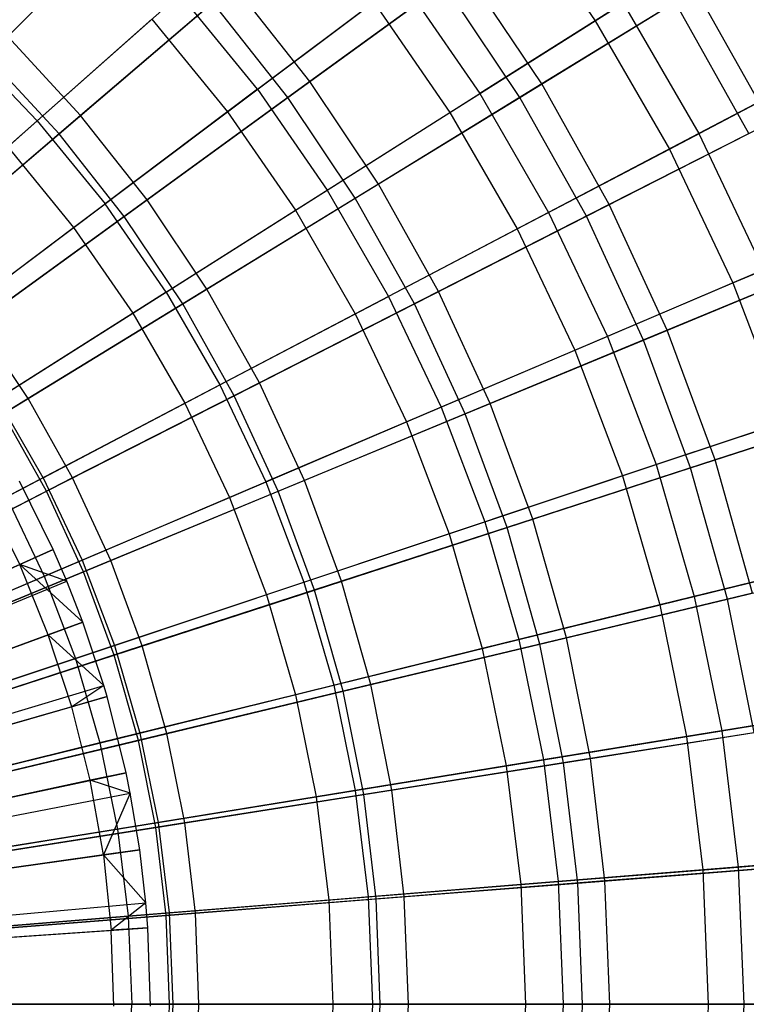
# Model space of a CAD drawing. Extents: x 0.02 to 4.75, y -2.35 to 2.37.
# Tile 110 of 131: x 3.17 to 3.75, y 0.01 to 0.79. Entities that reach past the tile are written whole.
import ezdxf

# ---------------------------------------------------------------- set-up
doc = ezdxf.new("R2010")
doc.units = 0
doc.header["$MEASUREMENT"] = 0
doc.layers.get('0').update_dxf_attribs({"color": 13, "linetype": 'CONTINUOUS'})

# ---------------------------------------------------------------- blocks, each defined once
blk = doc.blocks.new('CTLS_SNOW_BALL_ZWIS_PM_STL')
at = {"color": 0}
for p, q in [((3.27123, 0.89479, 4.85725), (3.15777, 0.78133, 4.94902)), ((3.27123, 0.89479, 4.85725), (3.15777, 0.78133, 4.94902)), ((3.55927, 0.89119, 1.14719), (3.62641, 0.79391, 1.14719)), ((3.55927, 0.89119, 1.14719), (3.62641, 0.79391, 1.14719)), ((3.14179, 0.76535, 0.7477), (3.25594, 0.87951, 0.83774)), ((3.14179, 0.76535, 0.7477), (3.25594, 0.87951, 0.83774)), ((3.62641, 0.79391, 1.14719), (3.73422, 0.86208, 1.27486)), ((3.62641, 0.79391, 1.14719), (3.73422, 0.86208, 1.27486)), ((3.52244, 0.8352, 4.75321), (3.39883, 0.74539, 4.85725)), ((3.52244, 0.8352, 4.75321), (3.39883, 0.74539, 4.85725)), ((3.58372, 0.74348, 4.75321), (3.52244, 0.8352, 4.75321)), ((3.58372, 0.74348, 4.75321), (3.52244, 0.8352, 4.75321)), ((3.35711, 0.73927, 4.75917), (3.47231, 0.82584, 4.65052)), ((3.35711, 0.73927, 4.75917), (3.47231, 0.82584, 4.65052)), ((3.47231, 0.82584, 4.65052), (3.53448, 0.73577, 4.65052)), ((3.47231, 0.82584, 4.65052), (3.53448, 0.73577, 4.65052)), ((3.33796, 0.8226, 4.85725), (3.21595, 0.71839, 4.94902)), ((3.33796, 0.8226, 4.85725), (3.21595, 0.71839, 4.94902)), ((3.39883, 0.74539, 4.85725), (3.33796, 0.8226, 4.85725)), ((3.39883, 0.74539, 4.85725), (3.33796, 0.8226, 4.85725)), ((3.38134, 0.73269, 0.83774), (3.50585, 0.82315, 0.94012)), ((3.38134, 0.73269, 0.83774), (3.50585, 0.82315, 0.94012)), ((3.56624, 0.73277, 0.94012), (3.50585, 0.82315, 0.94012)), ((3.56624, 0.73277, 0.94012), (3.50585, 0.82315, 0.94012)), ((3.70666, 0.81882, 4.63755), (3.58372, 0.74348, 4.75321)), ((3.70666, 0.81882, 4.63755), (3.58372, 0.74348, 4.75321)), ((3.76609, 0.7127, 4.63755), (3.70666, 0.81882, 4.63755)), ((3.76609, 0.7127, 4.63755), (3.70666, 0.81882, 4.63755)), ((3.18138, 0.7142, 4.85631), (3.29523, 0.81506, 4.75917)), ((3.18138, 0.7142, 4.85631), (3.29523, 0.81506, 4.75917)), ((3.35711, 0.73927, 4.75917), (3.29523, 0.81506, 4.75917)), ((3.35711, 0.73927, 4.75917), (3.29523, 0.81506, 4.75917)), ((3.19877, 0.70372, 0.7477), (3.32152, 0.80856, 0.83774)), ((3.19877, 0.70372, 0.7477), (3.32152, 0.80856, 0.83774)), ((3.38134, 0.73269, 0.83774), (3.32152, 0.80856, 0.83774)), ((3.38134, 0.73269, 0.83774), (3.32152, 0.80856, 0.83774)), ((3.33314, 0.72126, 0.92342), (3.44968, 0.80884, 1.02981)), ((3.33314, 0.72126, 0.92342), (3.44968, 0.80884, 1.02981)), ((3.44968, 0.80884, 1.02981), (3.51055, 0.72064, 1.02981)), ((3.44968, 0.80884, 1.02981), (3.51055, 0.72064, 1.02981)), ((3.64877, 0.80805, 4.53101), (3.53448, 0.73577, 4.65052)), ((3.64877, 0.80805, 4.53101), (3.53448, 0.73577, 4.65052)), ((3.56624, 0.73277, 0.94012), (3.69023, 0.80875, 1.05423)), ((3.56624, 0.73277, 0.94012), (3.69023, 0.80875, 1.05423)), ((3.64877, 0.80805, 4.53101), (3.70894, 0.70384, 4.53101)), ((3.64877, 0.80805, 4.53101), (3.70894, 0.70384, 4.53101)), ((3.74892, 0.70395, 1.05423), (3.69023, 0.80875, 1.05423)), ((3.74892, 0.70395, 1.05423), (3.69023, 0.80875, 1.05423)), ((3.15782, 0.69332, 0.82868), (3.27279, 0.79517, 0.92342)), ((3.15782, 0.69332, 0.82868), (3.27279, 0.79517, 0.92342)), ((3.27279, 0.79517, 0.92342), (3.33314, 0.72126, 0.92342)), ((3.27279, 0.79517, 0.92342), (3.33314, 0.72126, 0.92342)), ((3.51055, 0.72064, 1.02981), (3.62641, 0.79391, 1.14719)), ((3.51055, 0.72064, 1.02981), (3.62641, 0.79391, 1.14719)), ((3.62641, 0.79391, 1.14719), (3.68552, 0.69154, 1.14719)), ((3.62641, 0.79391, 1.14719), (3.68552, 0.69154, 1.14719)), ((3.21595, 0.71839, 4.94902), (3.15777, 0.78133, 4.94902)), ((3.21595, 0.71839, 4.94902), (3.15777, 0.78133, 4.94902)), ((3.18138, 0.7142, 4.85631), (3.1221, 0.77592, 4.85631)), ((3.18138, 0.7142, 4.85631), (3.1221, 0.77592, 4.85631)), ((3.19877, 0.70372, 0.7477), (3.14179, 0.76535, 0.7477)), ((3.19877, 0.70372, 0.7477), (3.14179, 0.76535, 0.7477)), ((3.8201, 0.76218, 4.40137), (3.70894, 0.70384, 4.53101)), ((3.8201, 0.76218, 4.40137), (3.70894, 0.70384, 4.53101)), ((3.68552, 0.69154, 1.14719), (3.79846, 0.75082, 1.27486)), ((3.68552, 0.69154, 1.14719), (3.79846, 0.75082, 1.27486)), ((3.35711, 0.73927, 4.75917), (3.23551, 0.6479, 4.85631)), ((3.35711, 0.73927, 4.75917), (3.23551, 0.6479, 4.85631)), ((3.39883, 0.74539, 4.85725), (3.26902, 0.65108, 4.94902)), ((3.39883, 0.74539, 4.85725), (3.26902, 0.65108, 4.94902)), ((3.35711, 0.73927, 4.75917), (3.41269, 0.65876, 4.75917)), ((3.35711, 0.73927, 4.75917), (3.41269, 0.65876, 4.75917)), ((3.45345, 0.66365, 4.85725), (3.39883, 0.74539, 4.85725)), ((3.45345, 0.66365, 4.85725), (3.39883, 0.74539, 4.85725)), ((3.58372, 0.74348, 4.75321), (3.45345, 0.66365, 4.85725)), ((3.58372, 0.74348, 4.75321), (3.45345, 0.66365, 4.85725)), ((3.63762, 0.64724, 4.75321), (3.58372, 0.74348, 4.75321)), ((3.63762, 0.64724, 4.75321), (3.58372, 0.74348, 4.75321)), ((3.25074, 0.6378, 0.7477), (3.38134, 0.73269, 0.83774)), ((3.25074, 0.6378, 0.7477), (3.38134, 0.73269, 0.83774)), ((3.43501, 0.65235, 0.83774), (3.38134, 0.73269, 0.83774)), ((3.43501, 0.65235, 0.83774), (3.38134, 0.73269, 0.83774)), ((3.41269, 0.65876, 4.75917), (3.53448, 0.73577, 4.65052)), ((3.41269, 0.65876, 4.75917), (3.53448, 0.73577, 4.65052)), ((3.43501, 0.65235, 0.83774), (3.56624, 0.73277, 0.94012)), ((3.43501, 0.65235, 0.83774), (3.56624, 0.73277, 0.94012)), ((3.53448, 0.73577, 4.65052), (3.5892, 0.64099, 4.65052)), ((3.53448, 0.73577, 4.65052), (3.5892, 0.64099, 4.65052)), ((3.61935, 0.63793, 0.94012), (3.56624, 0.73277, 0.94012)), ((3.61935, 0.63793, 0.94012), (3.56624, 0.73277, 0.94012)), ((3.21595, 0.71839, 4.94902), (3.08886, 0.60984, 5.02796)), ((3.21595, 0.71839, 4.94902), (3.08886, 0.60984, 5.02796)), ((3.21034, 0.62899, 0.82868), (3.33314, 0.72126, 0.92342)), ((3.21034, 0.62899, 0.82868), (3.33314, 0.72126, 0.92342)), ((3.26902, 0.65108, 4.94902), (3.21595, 0.71839, 4.94902)), ((3.26902, 0.65108, 4.94902), (3.21595, 0.71839, 4.94902)), ((3.33314, 0.72126, 0.92342), (3.38734, 0.64273, 0.92342)), ((3.33314, 0.72126, 0.92342), (3.38734, 0.64273, 0.92342)), ((3.38734, 0.64273, 0.92342), (3.51055, 0.72064, 1.02981)), ((3.38734, 0.64273, 0.92342), (3.51055, 0.72064, 1.02981)), ((3.51055, 0.72064, 1.02981), (3.56414, 0.62784, 1.02981)), ((3.51055, 0.72064, 1.02981), (3.56414, 0.62784, 1.02981)), ((3.18138, 0.7142, 4.85631), (3.06224, 0.60864, 4.94134)), ((3.18138, 0.7142, 4.85631), (3.06224, 0.60864, 4.94134)), ((3.18138, 0.7142, 4.85631), (3.23551, 0.6479, 4.85631)), ((3.18138, 0.7142, 4.85631), (3.23551, 0.6479, 4.85631)), ((3.76609, 0.7127, 4.63755), (3.63762, 0.64724, 4.75321)), ((3.76609, 0.7127, 4.63755), (3.63762, 0.64724, 4.75321)), ((3.07104, 0.59462, 0.67056), (3.19877, 0.70372, 0.7477)), ((3.07104, 0.59462, 0.67056), (3.19877, 0.70372, 0.7477)), ((3.25074, 0.6378, 0.7477), (3.19877, 0.70372, 0.7477)), ((3.25074, 0.6378, 0.7477), (3.19877, 0.70372, 0.7477)), ((3.70894, 0.70384, 4.53101), (3.5892, 0.64099, 4.65052)), ((3.70894, 0.70384, 4.53101), (3.5892, 0.64099, 4.65052)), ((3.61935, 0.63793, 0.94012), (3.74892, 0.70395, 1.05423)), ((3.61935, 0.63793, 0.94012), (3.74892, 0.70395, 1.05423)), ((3.70894, 0.70384, 4.53101), (3.76052, 0.59512, 4.53101)), ((3.70894, 0.70384, 4.53101), (3.76052, 0.59512, 4.53101)), ((3.15782, 0.69332, 0.82868), (3.21034, 0.62899, 0.82868)), ((3.15782, 0.69332, 0.82868), (3.21034, 0.62899, 0.82868)), ((3.56414, 0.62784, 1.02981), (3.68552, 0.69154, 1.14719)), ((3.56414, 0.62784, 1.02981), (3.68552, 0.69154, 1.14719)), ((3.68552, 0.69154, 1.14719), (3.73619, 0.58475, 1.14719)), ((3.68552, 0.69154, 1.14719), (3.73619, 0.58475, 1.14719)), ((3.45345, 0.66365, 4.85725), (3.31664, 0.57981, 4.94902)), ((3.45345, 0.66365, 4.85725), (3.31664, 0.57981, 4.94902)), ((3.50149, 0.57787, 4.85725), (3.45345, 0.66365, 4.85725)), ((3.50149, 0.57787, 4.85725), (3.45345, 0.66365, 4.85725)), ((3.28413, 0.57746, 4.85631), (3.41269, 0.65876, 4.75917)), ((3.28413, 0.57746, 4.85631), (3.41269, 0.65876, 4.75917)), ((3.29737, 0.568, 0.7477), (3.43501, 0.65235, 0.83774)), ((3.29737, 0.568, 0.7477), (3.43501, 0.65235, 0.83774)), ((3.41269, 0.65876, 4.75917), (3.46161, 0.57403, 4.75917)), ((3.41269, 0.65876, 4.75917), (3.46161, 0.57403, 4.75917)), ((3.48222, 0.56806, 0.83774), (3.43501, 0.65235, 0.83774)), ((3.48222, 0.56806, 0.83774), (3.43501, 0.65235, 0.83774)), ((3.10826, 0.55227, 4.94134), (3.23551, 0.6479, 4.85631)), ((3.10826, 0.55227, 4.94134), (3.23551, 0.6479, 4.85631)), ((3.26902, 0.65108, 4.94902), (3.1338, 0.55284, 5.02796)), ((3.26902, 0.65108, 4.94902), (3.1338, 0.55284, 5.02796)), ((3.28413, 0.57746, 4.85631), (3.23551, 0.6479, 4.85631)), ((3.28413, 0.57746, 4.85631), (3.23551, 0.6479, 4.85631)), ((3.31664, 0.57981, 4.94902), (3.26902, 0.65108, 4.94902)), ((3.31664, 0.57981, 4.94902), (3.26902, 0.65108, 4.94902)), ((3.63762, 0.64724, 4.75321), (3.50149, 0.57787, 4.85725)), ((3.63762, 0.64724, 4.75321), (3.50149, 0.57787, 4.85725)), ((3.6838, 0.54706, 4.75321), (3.63762, 0.64724, 4.75321)), ((3.6838, 0.54706, 4.75321), (3.63762, 0.64724, 4.75321)), ((3.11484, 0.53906, 0.67056), (3.25074, 0.6378, 0.7477)), ((3.11484, 0.53906, 0.67056), (3.25074, 0.6378, 0.7477)), ((3.29737, 0.568, 0.7477), (3.25074, 0.6378, 0.7477)), ((3.29737, 0.568, 0.7477), (3.25074, 0.6378, 0.7477)), ((3.25752, 0.56064, 0.82868), (3.38734, 0.64273, 0.92342)), ((3.25752, 0.56064, 0.82868), (3.38734, 0.64273, 0.92342)), ((3.38734, 0.64273, 0.92342), (3.43505, 0.56009, 0.92342)), ((3.38734, 0.64273, 0.92342), (3.43505, 0.56009, 0.92342)), ((3.5892, 0.64099, 4.65052), (3.46161, 0.57403, 4.75917)), ((3.5892, 0.64099, 4.65052), (3.46161, 0.57403, 4.75917)), ((3.48222, 0.56806, 0.83774), (3.61935, 0.63793, 0.94012)), ((3.48222, 0.56806, 0.83774), (3.61935, 0.63793, 0.94012)), ((3.5892, 0.64099, 4.65052), (3.63612, 0.54212, 4.65052)), ((3.5892, 0.64099, 4.65052), (3.63612, 0.54212, 4.65052)), ((3.66486, 0.53921, 0.94012), (3.61935, 0.63793, 0.94012)), ((3.66486, 0.53921, 0.94012), (3.61935, 0.63793, 0.94012)), ((3.08204, 0.53257, 0.74615), (3.21034, 0.62899, 0.82868)), ((3.08204, 0.53257, 0.74615), (3.21034, 0.62899, 0.82868)), ((3.21034, 0.62899, 0.82868), (3.25752, 0.56064, 0.82868)), ((3.21034, 0.62899, 0.82868), (3.25752, 0.56064, 0.82868)), ((3.73619, 0.58475, 1.14719), (3.85353, 0.63475, 1.27486)), ((3.73619, 0.58475, 1.14719), (3.85353, 0.63475, 1.27486)), ((3.43505, 0.56009, 0.92342), (3.56414, 0.62784, 1.02981)), ((3.43505, 0.56009, 0.92342), (3.56414, 0.62784, 1.02981)), ((3.56414, 0.62784, 1.02981), (3.61008, 0.53102, 1.02981)), ((3.56414, 0.62784, 1.02981), (3.61008, 0.53102, 1.02981)), ((3.81702, 0.60224, 4.63755), (3.6838, 0.54706, 4.75321)), ((3.81702, 0.60224, 4.63755), (3.6838, 0.54706, 4.75321)), ((3.76052, 0.59512, 4.53101), (3.63612, 0.54212, 4.65052)), ((3.76052, 0.59512, 4.53101), (3.63612, 0.54212, 4.65052)), ((3.66486, 0.53921, 0.94012), (3.79921, 0.59486, 1.05423)), ((3.66486, 0.53921, 0.94012), (3.79921, 0.59486, 1.05423)), ((3.61008, 0.53102, 1.02981), (3.73619, 0.58475, 1.14719)), ((3.61008, 0.53102, 1.02981), (3.73619, 0.58475, 1.14719)), ((3.73619, 0.58475, 1.14719), (3.7781, 0.47423, 1.14719)), ((3.73619, 0.58475, 1.14719), (3.7781, 0.47423, 1.14719)), ((3.28413, 0.57746, 4.85631), (3.1496, 0.49239, 4.94134)), ((3.28413, 0.57746, 4.85631), (3.1496, 0.49239, 4.94134)), ((3.31664, 0.57981, 4.94902), (3.17413, 0.49248, 5.02796)), ((3.31664, 0.57981, 4.94902), (3.17413, 0.49248, 5.02796)), ((3.28413, 0.57746, 4.85631), (3.32693, 0.50334, 4.85631)), ((3.28413, 0.57746, 4.85631), (3.32693, 0.50334, 4.85631)), ((3.35852, 0.50503, 4.94902), (3.31664, 0.57981, 4.94902)), ((3.35852, 0.50503, 4.94902), (3.31664, 0.57981, 4.94902)), ((3.32693, 0.50334, 4.85631), (3.46161, 0.57403, 4.75917)), ((3.32693, 0.50334, 4.85631), (3.46161, 0.57403, 4.75917)), ((3.50149, 0.57787, 4.85725), (3.35852, 0.50503, 4.94902)), ((3.50149, 0.57787, 4.85725), (3.35852, 0.50503, 4.94902)), ((3.46161, 0.57403, 4.75917), (3.50355, 0.48564, 4.75917)), ((3.46161, 0.57403, 4.75917), (3.50355, 0.48564, 4.75917)), ((3.54265, 0.48859, 4.85725), (3.50149, 0.57787, 4.85725)), ((3.54265, 0.48859, 4.85725), (3.50149, 0.57787, 4.85725)), ((3.15414, 0.48024, 0.67056), (3.29737, 0.568, 0.7477)), ((3.15414, 0.48024, 0.67056), (3.29737, 0.568, 0.7477)), ((3.33838, 0.49477, 0.7477), (3.29737, 0.568, 0.7477)), ((3.33838, 0.49477, 0.7477), (3.29737, 0.568, 0.7477)), ((3.33838, 0.49477, 0.7477), (3.48222, 0.56806, 0.83774)), ((3.33838, 0.49477, 0.7477), (3.48222, 0.56806, 0.83774)), ((3.52267, 0.48032, 0.83774), (3.48222, 0.56806, 0.83774)), ((3.52267, 0.48032, 0.83774), (3.48222, 0.56806, 0.83774)), ((3.12188, 0.47486, 0.74615), (3.25752, 0.56064, 0.82868)), ((3.12188, 0.47486, 0.74615), (3.25752, 0.56064, 0.82868)), ((3.25752, 0.56064, 0.82868), (3.29905, 0.48871, 0.82868)), ((3.25752, 0.56064, 0.82868), (3.29905, 0.48871, 0.82868)), ((3.29905, 0.48871, 0.82868), (3.43505, 0.56009, 0.92342)), ((3.29905, 0.48871, 0.82868), (3.43505, 0.56009, 0.92342)), ((3.43505, 0.56009, 0.92342), (3.47596, 0.47388, 0.92342)), ((3.43505, 0.56009, 0.92342), (3.47596, 0.47388, 0.92342)), ((3.17413, 0.49248, 5.02796), (3.1338, 0.55284, 5.02796)), ((3.17413, 0.49248, 5.02796), (3.1338, 0.55284, 5.02796)), ((3.63612, 0.54212, 4.65052), (3.50355, 0.48564, 4.75917)), ((3.63612, 0.54212, 4.65052), (3.50355, 0.48564, 4.75917)), ((3.6838, 0.54706, 4.75321), (3.54265, 0.48859, 4.85725)), ((3.6838, 0.54706, 4.75321), (3.54265, 0.48859, 4.85725)), ((3.63612, 0.54212, 4.65052), (3.67492, 0.43979, 4.65052)), ((3.63612, 0.54212, 4.65052), (3.67492, 0.43979, 4.65052)), ((3.72198, 0.44357, 4.75321), (3.6838, 0.54706, 4.75321)), ((3.72198, 0.44357, 4.75321), (3.6838, 0.54706, 4.75321)), ((3.52267, 0.48032, 0.83774), (3.66486, 0.53921, 0.94012)), ((3.52267, 0.48032, 0.83774), (3.66486, 0.53921, 0.94012)), ((3.70248, 0.43723, 0.94012), (3.66486, 0.53921, 0.94012)), ((3.70248, 0.43723, 0.94012), (3.66486, 0.53921, 0.94012)), ((3.47596, 0.47388, 0.92342), (3.61008, 0.53102, 1.02981)), ((3.47596, 0.47388, 0.92342), (3.61008, 0.53102, 1.02981)), ((3.61008, 0.53102, 1.02981), (3.64808, 0.43083, 1.02981)), ((3.61008, 0.53102, 1.02981), (3.64808, 0.43083, 1.02981)), ((3.18598, 0.42937, 4.94134), (3.32693, 0.50334, 4.85631)), ((3.18598, 0.42937, 4.94134), (3.32693, 0.50334, 4.85631)), ((3.35852, 0.50503, 4.94902), (3.2096, 0.42915, 5.02796)), ((3.35852, 0.50503, 4.94902), (3.2096, 0.42915, 5.02796)), ((3.32693, 0.50334, 4.85631), (3.36362, 0.42602, 4.85631)), ((3.32693, 0.50334, 4.85631), (3.36362, 0.42602, 4.85631)), ((3.3944, 0.42719, 4.94902), (3.35852, 0.50503, 4.94902)), ((3.3944, 0.42719, 4.94902), (3.35852, 0.50503, 4.94902)), ((3.17413, 0.49248, 5.02796), (3.02679, 0.40219, 5.09359)), ((3.17413, 0.49248, 5.02796), (3.02679, 0.40219, 5.09359)), ((3.18598, 0.42937, 4.94134), (3.1496, 0.49239, 4.94134)), ((3.18598, 0.42937, 4.94134), (3.1496, 0.49239, 4.94134)), ((3.15694, 0.41413, 0.74615), (3.29905, 0.48871, 0.82868)), ((3.15694, 0.41413, 0.74615), (3.29905, 0.48871, 0.82868)), ((3.2096, 0.42915, 5.02796), (3.17413, 0.49248, 5.02796)), ((3.2096, 0.42915, 5.02796), (3.17413, 0.49248, 5.02796)), ((3.18871, 0.41851, 0.67056), (3.33838, 0.49477, 0.7477)), ((3.18871, 0.41851, 0.67056), (3.33838, 0.49477, 0.7477)), ((3.29905, 0.48871, 0.82868), (3.33465, 0.41368, 0.82868)), ((3.29905, 0.48871, 0.82868), (3.33465, 0.41368, 0.82868)), ((3.37353, 0.41854, 0.7477), (3.33838, 0.49477, 0.7477)), ((3.37353, 0.41854, 0.7477), (3.33838, 0.49477, 0.7477)), ((3.54265, 0.48859, 4.85725), (3.3944, 0.42719, 4.94902)), ((3.54265, 0.48859, 4.85725), (3.3944, 0.42719, 4.94902)), ((3.57667, 0.39635, 4.85725), (3.54265, 0.48859, 4.85725)), ((3.57667, 0.39635, 4.85725), (3.54265, 0.48859, 4.85725)), ((3.85911, 0.48813, 4.63755), (3.72198, 0.44357, 4.75321)), ((3.85911, 0.48813, 4.63755), (3.72198, 0.44357, 4.75321)), ((3.18871, 0.41851, 0.67056), (3.15414, 0.48024, 0.67056)), ((3.18871, 0.41851, 0.67056), (3.15414, 0.48024, 0.67056)), ((3.50355, 0.48564, 4.75917), (3.36362, 0.42602, 4.85631)), ((3.50355, 0.48564, 4.75917), (3.36362, 0.42602, 4.85631)), ((3.37353, 0.41854, 0.7477), (3.52267, 0.48032, 0.83774)), ((3.37353, 0.41854, 0.7477), (3.52267, 0.48032, 0.83774)), ((3.50355, 0.48564, 4.75917), (3.53824, 0.39416, 4.75917)), ((3.50355, 0.48564, 4.75917), (3.53824, 0.39416, 4.75917)), ((3.55611, 0.38967, 0.83774), (3.52267, 0.48032, 0.83774)), ((3.55611, 0.38967, 0.83774), (3.52267, 0.48032, 0.83774)), ((3.67492, 0.43979, 4.65052), (3.80319, 0.48261, 4.53101)), ((3.67492, 0.43979, 4.65052), (3.80319, 0.48261, 4.53101)), ((3.70248, 0.43723, 0.94012), (3.84078, 0.48217, 1.05423)), ((3.70248, 0.43723, 0.94012), (3.84078, 0.48217, 1.05423)), ((3.33465, 0.41368, 0.82868), (3.47596, 0.47388, 0.92342)), ((3.33465, 0.41368, 0.82868), (3.47596, 0.47388, 0.92342)), ((3.47596, 0.47388, 0.92342), (3.5098, 0.38466, 0.92342)), ((3.47596, 0.47388, 0.92342), (3.5098, 0.38466, 0.92342)), ((3.7781, 0.47423, 1.14719), (3.64808, 0.43083, 1.02981)), ((3.7781, 0.47423, 1.14719), (3.64808, 0.43083, 1.02981)), ((3.72198, 0.44357, 4.75321), (3.57667, 0.39635, 4.85725)), ((3.72198, 0.44357, 4.75321), (3.57667, 0.39635, 4.85725)), ((3.75193, 0.3374, 4.75321), (3.72198, 0.44357, 4.75321)), ((3.75193, 0.3374, 4.75321), (3.72198, 0.44357, 4.75321)), ((3.53824, 0.39416, 4.75917), (3.67492, 0.43979, 4.65052)), ((3.53824, 0.39416, 4.75917), (3.67492, 0.43979, 4.65052)), ((3.55611, 0.38967, 0.83774), (3.70248, 0.43723, 0.94012)), ((3.55611, 0.38967, 0.83774), (3.70248, 0.43723, 0.94012)), ((3.67492, 0.43979, 4.65052), (3.70537, 0.33467, 4.65052)), ((3.67492, 0.43979, 4.65052), (3.70537, 0.33467, 4.65052)), ((3.73198, 0.33261, 0.94012), (3.70248, 0.43723, 0.94012)), ((3.73198, 0.33261, 0.94012), (3.70248, 0.43723, 0.94012)), ((3.18598, 0.42937, 4.94134), (3.03961, 0.35255, 5.01376)), ((3.18598, 0.42937, 4.94134), (3.03961, 0.35255, 5.01376)), ((3.2096, 0.42915, 5.02796), (3.05563, 0.3507, 5.09359)), ((3.2096, 0.42915, 5.02796), (3.05563, 0.3507, 5.09359)), ((3.19408, 0.37206, 5.06085), (3.16731, 0.42664, 5.06085)), ((3.19408, 0.37206, 5.06085), (3.16731, 0.42664, 5.06085)), ((3.18598, 0.42937, 4.94134), (3.21718, 0.36362, 4.94134)), ((3.18598, 0.42937, 4.94134), (3.21718, 0.36362, 4.94134)), ((3.23999, 0.36322, 5.02796), (3.2096, 0.42915, 5.02796)), ((3.23999, 0.36322, 5.02796), (3.2096, 0.42915, 5.02796)), ((3.21718, 0.36362, 4.94134), (3.36362, 0.42602, 4.85631)), ((3.21718, 0.36362, 4.94134), (3.36362, 0.42602, 4.85631)), ((3.3944, 0.42719, 4.94902), (3.23999, 0.36322, 5.02796)), ((3.3944, 0.42719, 4.94902), (3.23999, 0.36322, 5.02796)), ((3.36362, 0.42602, 4.85631), (3.39397, 0.34599, 4.85631)), ((3.36362, 0.42602, 4.85631), (3.39397, 0.34599, 4.85631)), ((3.42407, 0.34677, 4.94902), (3.3944, 0.42719, 4.94902)), ((3.42407, 0.34677, 4.94902), (3.3944, 0.42719, 4.94902)), ((3.64808, 0.43083, 1.02981), (3.5098, 0.38466, 0.92342)), ((3.64808, 0.43083, 1.02981), (3.5098, 0.38466, 0.92342)), ((3.64808, 0.43083, 1.02981), (3.67789, 0.32789, 1.02981)), ((3.64808, 0.43083, 1.02981), (3.67789, 0.32789, 1.02981)), ((3.03413, 0.33974, 0.6068), (3.18871, 0.41851, 0.67056)), ((3.03413, 0.33974, 0.6068), (3.18871, 0.41851, 0.67056)), ((3.21833, 0.35426, 0.67056), (3.18871, 0.41851, 0.67056)), ((3.21833, 0.35426, 0.67056), (3.18871, 0.41851, 0.67056)), ((3.21833, 0.35426, 0.67056), (3.37353, 0.41854, 0.7477)), ((3.21833, 0.35426, 0.67056), (3.37353, 0.41854, 0.7477)), ((3.40258, 0.33979, 0.7477), (3.37353, 0.41854, 0.7477)), ((3.40258, 0.33979, 0.7477), (3.37353, 0.41854, 0.7477)), ((3.16739, 0.36009, 5.07445), (3.14071, 0.41434, 5.07445)), ((3.16739, 0.36009, 5.07445), (3.14071, 0.41434, 5.07445)), ((3.15694, 0.41413, 0.74615), (3.187, 0.35077, 0.74615)), ((3.15694, 0.41413, 0.74615), (3.187, 0.35077, 0.74615)), ((3.187, 0.35077, 0.74615), (3.33465, 0.41368, 0.82868)), ((3.187, 0.35077, 0.74615), (3.33465, 0.41368, 0.82868)), ((3.33465, 0.41368, 0.82868), (3.3641, 0.33602, 0.82868)), ((3.33465, 0.41368, 0.82868), (3.3641, 0.33602, 0.82868)), ((3.39397, 0.34599, 4.85631), (3.53824, 0.39416, 4.75917)), ((3.39397, 0.34599, 4.85631), (3.53824, 0.39416, 4.75917)), ((3.57667, 0.39635, 4.85725), (3.42407, 0.34677, 4.94902)), ((3.57667, 0.39635, 4.85725), (3.42407, 0.34677, 4.94902)), ((3.53824, 0.39416, 4.75917), (3.56546, 0.30018, 4.75917)), ((3.53824, 0.39416, 4.75917), (3.56546, 0.30018, 4.75917)), ((3.60336, 0.30173, 4.85725), (3.57667, 0.39635, 4.85725)), ((3.60336, 0.30173, 4.85725), (3.57667, 0.39635, 4.85725)), ((3.40258, 0.33979, 0.7477), (3.55611, 0.38967, 0.83774)), ((3.40258, 0.33979, 0.7477), (3.55611, 0.38967, 0.83774)), ((3.58234, 0.29669, 0.83774), (3.55611, 0.38967, 0.83774)), ((3.58234, 0.29669, 0.83774), (3.55611, 0.38967, 0.83774)), ((3.5098, 0.38466, 0.92342), (3.3641, 0.33602, 0.82868)), ((3.5098, 0.38466, 0.92342), (3.3641, 0.33602, 0.82868)), ((3.5098, 0.38466, 0.92342), (3.53635, 0.29301, 0.92342)), ((3.5098, 0.38466, 0.92342), (3.53635, 0.29301, 0.92342)), ((2.54932, 0.08277, 5.27739), (3.19408, 0.37206, 5.06085)), ((2.54932, 0.08277, 5.27739), (3.19408, 0.37206, 5.06085)), ((3.19408, 0.37206, 5.06085), (3.16739, 0.36009, 5.07445)), ((3.19408, 0.37206, 5.06085), (3.16739, 0.36009, 5.07445)), ((3.20497, 0.34676, 5.06085), (3.19408, 0.37206, 5.06085)), ((3.20497, 0.34676, 5.06085), (3.19408, 0.37206, 5.06085)), ((3.0651, 0.29883, 5.01376), (3.21718, 0.36362, 4.94134)), ((3.0651, 0.29883, 5.01376), (3.21718, 0.36362, 4.94134)), ((3.23999, 0.36322, 5.02796), (3.08034, 0.2971, 5.09359)), ((3.23999, 0.36322, 5.02796), (3.08034, 0.2971, 5.09359)), ((3.21718, 0.36362, 4.94134), (3.24298, 0.29558, 4.94134)), ((3.21718, 0.36362, 4.94134), (3.24298, 0.29558, 4.94134)), ((3.26511, 0.29512, 5.02796), (3.23999, 0.36322, 5.02796)), ((3.26511, 0.29512, 5.02796), (3.23999, 0.36322, 5.02796)), ((3.70537, 0.33467, 4.65052), (3.83667, 0.36703, 4.53101)), ((3.70537, 0.33467, 4.65052), (3.83667, 0.36703, 4.53101)), ((3.73198, 0.33261, 0.94012), (3.87339, 0.36656, 1.05423)), ((3.73198, 0.33261, 0.94012), (3.87339, 0.36656, 1.05423)), ((3.05804, 0.28786, 0.6068), (3.21833, 0.35426, 0.67056)), ((3.05804, 0.28786, 0.6068), (3.21833, 0.35426, 0.67056)), ((3.16739, 0.36009, 5.07445), (3.09332, 0.32685, 5.10991)), ((3.16739, 0.36009, 5.07445), (3.09332, 0.32685, 5.10991)), ((3.19018, 0.30409, 5.07445), (3.16739, 0.36009, 5.07445)), ((3.19018, 0.30409, 5.07445), (3.16739, 0.36009, 5.07445)), ((3.21765, 0.31415, 5.06085), (3.16739, 0.36009, 5.07445)), ((3.21765, 0.31415, 5.06085), (3.16739, 0.36009, 5.07445)), ((3.20497, 0.34676, 5.06085), (3.16739, 0.36009, 5.07445)), ((3.20497, 0.34676, 5.06085), (3.16739, 0.36009, 5.07445)), ((3.24282, 0.28788, 0.67056), (3.21833, 0.35426, 0.67056)), ((3.24282, 0.28788, 0.67056), (3.21833, 0.35426, 0.67056)), ((3.81099, 0.3607, 1.14719), (3.67789, 0.32789, 1.02981)), ((3.81099, 0.3607, 1.14719), (3.67789, 0.32789, 1.02981)), ((2.55152, 0.07766, 5.27739), (3.20497, 0.34676, 5.06085)), ((2.55152, 0.07766, 5.27739), (3.20497, 0.34676, 5.06085)), ((3.03391, 0.28554, 0.67632), (3.187, 0.35077, 0.74615)), ((3.03391, 0.28554, 0.67632), (3.187, 0.35077, 0.74615)), ((3.187, 0.35077, 0.74615), (3.21187, 0.2852, 0.74615)), ((3.187, 0.35077, 0.74615), (3.21187, 0.2852, 0.74615)), ((3.21765, 0.31415, 5.06085), (3.20497, 0.34676, 5.06085)), ((3.21765, 0.31415, 5.06085), (3.20497, 0.34676, 5.06085)), ((3.24298, 0.29558, 4.94134), (3.39397, 0.34599, 4.85631)), ((3.24298, 0.29558, 4.94134), (3.39397, 0.34599, 4.85631)), ((3.42407, 0.34677, 4.94902), (3.26511, 0.29512, 5.02796)), ((3.42407, 0.34677, 4.94902), (3.26511, 0.29512, 5.02796)), ((3.39397, 0.34599, 4.85631), (3.41778, 0.26378, 4.85631)), ((3.39397, 0.34599, 4.85631), (3.41778, 0.26378, 4.85631)), ((3.44734, 0.26428, 4.94902), (3.42407, 0.34677, 4.94902)), ((3.44734, 0.26428, 4.94902), (3.42407, 0.34677, 4.94902)), ((3.24282, 0.28788, 0.67056), (3.40258, 0.33979, 0.7477)), ((3.24282, 0.28788, 0.67056), (3.40258, 0.33979, 0.7477)), ((3.42536, 0.259, 0.7477), (3.40258, 0.33979, 0.7477)), ((3.42536, 0.259, 0.7477), (3.40258, 0.33979, 0.7477)), ((3.3641, 0.33602, 0.82868), (3.21187, 0.2852, 0.74615)), ((3.3641, 0.33602, 0.82868), (3.21187, 0.2852, 0.74615)), ((3.3641, 0.33602, 0.82868), (3.38721, 0.25625, 0.82868)), ((3.3641, 0.33602, 0.82868), (3.38721, 0.25625, 0.82868)), ((3.56546, 0.30018, 4.75917), (3.70537, 0.33467, 4.65052)), ((3.56546, 0.30018, 4.75917), (3.70537, 0.33467, 4.65052)), ((3.58234, 0.29669, 0.83774), (3.73198, 0.33261, 0.94012)), ((3.58234, 0.29669, 0.83774), (3.73198, 0.33261, 0.94012)), ((3.75193, 0.3374, 4.75321), (3.60336, 0.30173, 4.85725)), ((3.75193, 0.3374, 4.75321), (3.60336, 0.30173, 4.85725)), ((3.70537, 0.33467, 4.65052), (3.72726, 0.22744, 4.65052)), ((3.70537, 0.33467, 4.65052), (3.72726, 0.22744, 4.65052)), ((3.75319, 0.226, 0.94012), (3.73198, 0.33261, 0.94012)), ((3.75319, 0.226, 0.94012), (3.73198, 0.33261, 0.94012)), ((3.67789, 0.32789, 1.02981), (3.53635, 0.29301, 0.92342)), ((3.67789, 0.32789, 1.02981), (3.53635, 0.29301, 0.92342)), ((3.67789, 0.32789, 1.02981), (3.69932, 0.2229, 1.02981)), ((3.67789, 0.32789, 1.02981), (3.69932, 0.2229, 1.02981)), ((2.55408, 0.07106, 5.27739), (3.21765, 0.31415, 5.06085)), ((2.55408, 0.07106, 5.27739), (3.21765, 0.31415, 5.06085)), ((3.21765, 0.31415, 5.06085), (3.19018, 0.30409, 5.07445)), ((3.21765, 0.31415, 5.06085), (3.19018, 0.30409, 5.07445)), ((3.23448, 0.26353, 5.06085), (3.21765, 0.31415, 5.06085)), ((3.23448, 0.26353, 5.06085), (3.21765, 0.31415, 5.06085)), ((3.19018, 0.30409, 5.07445), (3.11394, 0.27616, 5.10991)), ((3.19018, 0.30409, 5.07445), (3.11394, 0.27616, 5.10991)), ((3.20896, 0.24662, 5.07445), (3.19018, 0.30409, 5.07445)), ((3.20896, 0.24662, 5.07445), (3.19018, 0.30409, 5.07445)), ((3.23448, 0.26353, 5.06085), (3.19018, 0.30409, 5.07445)), ((3.23448, 0.26353, 5.06085), (3.19018, 0.30409, 5.07445)), ((3.41778, 0.26378, 4.85631), (3.56546, 0.30018, 4.75917)), ((3.41778, 0.26378, 4.85631), (3.56546, 0.30018, 4.75917)), ((3.60336, 0.30173, 4.85725), (3.44734, 0.26428, 4.94902)), ((3.60336, 0.30173, 4.85725), (3.44734, 0.26428, 4.94902)), ((3.56546, 0.30018, 4.75917), (3.58503, 0.20432, 4.75917)), ((3.56546, 0.30018, 4.75917), (3.58503, 0.20432, 4.75917)), ((3.62254, 0.20531, 4.85725), (3.60336, 0.30173, 4.85725)), ((3.62254, 0.20531, 4.85725), (3.60336, 0.30173, 4.85725)), ((3.08618, 0.24324, 5.01376), (3.24298, 0.29558, 4.94134)), ((3.08618, 0.24324, 5.01376), (3.24298, 0.29558, 4.94134)), ((3.26511, 0.29512, 5.02796), (3.10077, 0.24172, 5.09359)), ((3.26511, 0.29512, 5.02796), (3.10077, 0.24172, 5.09359)), ((3.24298, 0.29558, 4.94134), (3.26323, 0.22569, 4.94134)), ((3.24298, 0.29558, 4.94134), (3.26323, 0.22569, 4.94134)), ((3.28481, 0.22526, 5.02796), (3.26511, 0.29512, 5.02796)), ((3.28481, 0.22526, 5.02796), (3.26511, 0.29512, 5.02796)), ((3.53635, 0.29301, 0.92342), (3.38721, 0.25625, 0.82868)), ((3.53635, 0.29301, 0.92342), (3.38721, 0.25625, 0.82868)), ((3.42536, 0.259, 0.7477), (3.58234, 0.29669, 0.83774)), ((3.42536, 0.259, 0.7477), (3.58234, 0.29669, 0.83774)), ((3.53635, 0.29301, 0.92342), (3.55543, 0.19951, 0.92342)), ((3.53635, 0.29301, 0.92342), (3.55543, 0.19951, 0.92342)), ((3.60119, 0.20193, 0.83774), (3.58234, 0.29669, 0.83774)), ((3.60119, 0.20193, 0.83774), (3.58234, 0.29669, 0.83774)), ((3.21187, 0.2852, 0.74615), (3.05402, 0.2325, 0.67632)), ((3.21187, 0.2852, 0.74615), (3.05402, 0.2325, 0.67632)), ((3.07781, 0.23427, 0.6068), (3.24282, 0.28788, 0.67056)), ((3.07781, 0.23427, 0.6068), (3.24282, 0.28788, 0.67056)), ((3.21187, 0.2852, 0.74615), (3.23138, 0.21784, 0.74615)), ((3.21187, 0.2852, 0.74615), (3.23138, 0.21784, 0.74615)), ((3.26202, 0.21979, 0.67056), (3.24282, 0.28788, 0.67056)), ((3.26202, 0.21979, 0.67056), (3.24282, 0.28788, 0.67056)), ((2.55749, 0.06082, 5.27739), (3.23448, 0.26353, 5.06085)), ((2.55749, 0.06082, 5.27739), (3.23448, 0.26353, 5.06085)), ((3.23448, 0.26353, 5.06085), (3.20896, 0.24662, 5.07445)), ((3.23448, 0.26353, 5.06085), (3.20896, 0.24662, 5.07445)), ((3.23707, 0.25472, 5.06085), (3.23448, 0.26353, 5.06085)), ((3.23707, 0.25472, 5.06085), (3.23448, 0.26353, 5.06085)), ((3.26323, 0.22569, 4.94134), (3.41778, 0.26378, 4.85631)), ((3.26323, 0.22569, 4.94134), (3.41778, 0.26378, 4.85631)), ((3.44734, 0.26428, 4.94902), (3.28481, 0.22526, 5.02796)), ((3.44734, 0.26428, 4.94902), (3.28481, 0.22526, 5.02796)), ((3.41778, 0.26378, 4.85631), (3.4349, 0.17993, 4.85631)), ((3.41778, 0.26378, 4.85631), (3.4349, 0.17993, 4.85631)), ((3.46406, 0.18021, 4.94902), (3.44734, 0.26428, 4.94902)), ((3.46406, 0.18021, 4.94902), (3.44734, 0.26428, 4.94902)), ((2.55801, 0.05904, 5.27739), (3.23707, 0.25472, 5.06085)), ((2.55801, 0.05904, 5.27739), (3.23707, 0.25472, 5.06085)), ((3.23707, 0.25472, 5.06085), (3.20896, 0.24662, 5.07445)), ((3.23707, 0.25472, 5.06085), (3.20896, 0.24662, 5.07445)), ((3.38721, 0.25625, 0.82868), (3.23138, 0.21784, 0.74615)), ((3.38721, 0.25625, 0.82868), (3.23138, 0.21784, 0.74615)), ((3.25225, 0.19406, 5.06085), (3.23707, 0.25472, 5.06085)), ((3.25225, 0.19406, 5.06085), (3.23707, 0.25472, 5.06085)), ((3.26202, 0.21979, 0.67056), (3.42536, 0.259, 0.7477)), ((3.26202, 0.21979, 0.67056), (3.42536, 0.259, 0.7477)), ((3.38721, 0.25625, 0.82868), (3.40382, 0.17487, 0.82868)), ((3.38721, 0.25625, 0.82868), (3.40382, 0.17487, 0.82868)), ((3.44174, 0.17667, 0.7477), (3.42536, 0.259, 0.7477)), ((3.44174, 0.17667, 0.7477), (3.42536, 0.259, 0.7477)), ((3.20896, 0.24662, 5.07445), (3.13094, 0.22414, 5.10991)), ((3.20896, 0.24662, 5.07445), (3.13094, 0.22414, 5.10991)), ((3.22364, 0.18797, 5.07445), (3.20896, 0.24662, 5.07445)), ((3.22364, 0.18797, 5.07445), (3.20896, 0.24662, 5.07445)), ((3.83463, 0.24489, 1.14719), (3.69932, 0.2229, 1.02981)), ((3.83463, 0.24489, 1.14719), (3.69932, 0.2229, 1.02981)), ((3.72726, 0.22744, 4.65052), (3.86074, 0.24913, 4.53101)), ((3.72726, 0.22744, 4.65052), (3.86074, 0.24913, 4.53101)), ((3.77345, 0.22921, 4.75321), (3.62254, 0.20531, 4.85725)), ((3.77345, 0.22921, 4.75321), (3.62254, 0.20531, 4.85725)), ((3.10273, 0.18613, 5.01376), (3.26323, 0.22569, 4.94134)), ((3.10273, 0.18613, 5.01376), (3.26323, 0.22569, 4.94134)), ((3.28481, 0.22526, 5.02796), (3.11679, 0.18492, 5.09359)), ((3.28481, 0.22526, 5.02796), (3.11679, 0.18492, 5.09359)), ((3.26323, 0.22569, 4.94134), (3.27778, 0.15439, 4.94134)), ((3.26323, 0.22569, 4.94134), (3.27778, 0.15439, 4.94134)), ((3.29898, 0.15406, 5.02796), (3.28481, 0.22526, 5.02796)), ((3.29898, 0.15406, 5.02796), (3.28481, 0.22526, 5.02796)), ((3.69932, 0.2229, 1.02981), (3.55543, 0.19951, 0.92342)), ((3.69932, 0.2229, 1.02981), (3.55543, 0.19951, 0.92342)), ((3.58503, 0.20432, 4.75917), (3.72726, 0.22744, 4.65052)), ((3.58503, 0.20432, 4.75917), (3.72726, 0.22744, 4.65052)), ((3.60119, 0.20193, 0.83774), (3.75319, 0.226, 0.94012)), ((3.60119, 0.20193, 0.83774), (3.75319, 0.226, 0.94012)), ((3.69932, 0.2229, 1.02981), (3.71224, 0.11652, 1.02981)), ((3.69932, 0.2229, 1.02981), (3.71224, 0.11652, 1.02981)), ((3.72726, 0.22744, 4.65052), (3.74046, 0.1188, 4.65052)), ((3.72726, 0.22744, 4.65052), (3.74046, 0.1188, 4.65052)), ((3.23138, 0.21784, 0.74615), (3.0698, 0.17801, 0.67632)), ((3.23138, 0.21784, 0.74615), (3.0698, 0.17801, 0.67632)), ((3.09332, 0.17928, 0.6068), (3.26202, 0.21979, 0.67056)), ((3.09332, 0.17928, 0.6068), (3.26202, 0.21979, 0.67056)), ((3.23138, 0.21784, 0.74615), (3.24541, 0.14913, 0.74615)), ((3.23138, 0.21784, 0.74615), (3.24541, 0.14913, 0.74615)), ((3.27583, 0.1504, 0.67056), (3.26202, 0.21979, 0.67056)), ((3.27583, 0.1504, 0.67056), (3.26202, 0.21979, 0.67056)), ((3.4349, 0.17993, 4.85631), (3.58503, 0.20432, 4.75917)), ((3.4349, 0.17993, 4.85631), (3.58503, 0.20432, 4.75917)), ((3.62254, 0.20531, 4.85725), (3.46406, 0.18021, 4.94902)), ((3.62254, 0.20531, 4.85725), (3.46406, 0.18021, 4.94902)), ((3.58503, 0.20432, 4.75917), (3.59682, 0.1072, 4.75917)), ((3.58503, 0.20432, 4.75917), (3.59682, 0.1072, 4.75917)), ((3.63409, 0.10768, 4.85725), (3.62254, 0.20531, 4.85725)), ((3.63409, 0.10768, 4.85725), (3.62254, 0.20531, 4.85725)), ((3.55543, 0.19951, 0.92342), (3.40382, 0.17487, 0.82868)), ((3.55543, 0.19951, 0.92342), (3.40382, 0.17487, 0.82868)), ((3.44174, 0.17667, 0.7477), (3.60119, 0.20193, 0.83774)), ((3.44174, 0.17667, 0.7477), (3.60119, 0.20193, 0.83774)), ((3.55543, 0.19951, 0.92342), (3.56693, 0.10479, 0.92342)), ((3.55543, 0.19951, 0.92342), (3.56693, 0.10479, 0.92342)), ((3.61254, 0.10598, 0.83774), (3.60119, 0.20193, 0.83774)), ((3.61254, 0.10598, 0.83774), (3.60119, 0.20193, 0.83774)), ((2.56108, 0.04678, 5.27739), (3.25225, 0.19406, 5.06085)), ((2.56108, 0.04678, 5.27739), (3.25225, 0.19406, 5.06085)), ((3.25225, 0.19406, 5.06085), (3.22364, 0.18797, 5.07445)), ((3.25225, 0.19406, 5.06085), (3.22364, 0.18797, 5.07445)), ((3.25557, 0.17777, 5.06085), (3.25225, 0.19406, 5.06085)), ((3.25557, 0.17777, 5.06085), (3.25225, 0.19406, 5.06085)), ((3.22364, 0.18797, 5.07445), (3.14423, 0.17105, 5.10991)), ((3.22364, 0.18797, 5.07445), (3.14423, 0.17105, 5.10991)), ((3.23415, 0.12843, 5.07445), (3.22364, 0.18797, 5.07445)), ((3.25557, 0.17777, 5.06085), (3.22364, 0.18797, 5.07445)), ((3.23415, 0.12843, 5.07445), (3.22364, 0.18797, 5.07445)), ((3.25557, 0.17777, 5.06085), (3.22364, 0.18797, 5.07445)), ((2.56175, 0.04348, 5.27739), (3.25557, 0.17777, 5.06085)), ((2.56175, 0.04348, 5.27739), (3.25557, 0.17777, 5.06085)), ((3.25557, 0.17777, 5.06085), (3.23415, 0.12843, 5.07445)), ((3.25557, 0.17777, 5.06085), (3.23415, 0.12843, 5.07445)), ((3.40382, 0.17487, 0.82868), (3.24541, 0.14913, 0.74615)), ((3.40382, 0.17487, 0.82868), (3.24541, 0.14913, 0.74615)), ((3.26312, 0.13249, 5.06085), (3.25557, 0.17777, 5.06085)), ((3.26312, 0.13249, 5.06085), (3.25557, 0.17777, 5.06085)), ((3.27583, 0.1504, 0.67056), (3.44174, 0.17667, 0.7477)), ((3.27583, 0.1504, 0.67056), (3.44174, 0.17667, 0.7477)), ((3.27778, 0.15439, 4.94134), (3.4349, 0.17993, 4.85631)), ((3.27778, 0.15439, 4.94134), (3.4349, 0.17993, 4.85631)), ((3.46406, 0.18021, 4.94902), (3.29898, 0.15406, 5.02796)), ((3.46406, 0.18021, 4.94902), (3.29898, 0.15406, 5.02796)), ((3.40382, 0.17487, 0.82868), (3.41383, 0.09243, 0.82868)), ((3.40382, 0.17487, 0.82868), (3.41383, 0.09243, 0.82868)), ((3.4349, 0.17993, 4.85631), (3.44522, 0.09496, 4.85631)), ((3.4349, 0.17993, 4.85631), (3.44522, 0.09496, 4.85631)), ((3.4516, 0.09332, 0.7477), (3.44174, 0.17667, 0.7477)), ((3.4516, 0.09332, 0.7477), (3.44174, 0.17667, 0.7477)), ((3.47413, 0.09509, 4.94902), (3.46406, 0.18021, 4.94902)), ((3.47413, 0.09509, 4.94902), (3.46406, 0.18021, 4.94902)), ((3.10447, 0.12326, 0.6068), (3.27583, 0.1504, 0.67056)), ((3.10447, 0.12326, 0.6068), (3.27583, 0.1504, 0.67056)), ((3.11462, 0.12787, 5.01376), (3.27778, 0.15439, 4.94134)), ((3.11462, 0.12787, 5.01376), (3.27778, 0.15439, 4.94134)), ((3.29898, 0.15406, 5.02796), (3.1283, 0.12703, 5.09359)), ((3.29898, 0.15406, 5.02796), (3.1283, 0.12703, 5.09359)), ((3.28414, 0.08014, 0.67056), (3.27583, 0.1504, 0.67056)), ((3.28414, 0.08014, 0.67056), (3.27583, 0.1504, 0.67056)), ((3.27778, 0.15439, 4.94134), (3.28655, 0.08215, 4.94134)), ((3.27778, 0.15439, 4.94134), (3.28655, 0.08215, 4.94134)), ((3.30751, 0.08198, 5.02796), (3.29898, 0.15406, 5.02796)), ((3.30751, 0.08198, 5.02796), (3.29898, 0.15406, 5.02796)), ((3.24541, 0.14913, 0.74615), (3.08115, 0.12243, 0.67632)), ((3.24541, 0.14913, 0.74615), (3.08115, 0.12243, 0.67632)), ((3.24541, 0.14913, 0.74615), (3.25386, 0.07951, 0.74615)), ((3.24541, 0.14913, 0.74615), (3.25386, 0.07951, 0.74615)), ((2.56328, 0.03433, 5.27739), (3.26312, 0.13249, 5.06085)), ((2.56328, 0.03433, 5.27739), (3.26312, 0.13249, 5.06085)), ((3.23415, 0.12843, 5.07445), (3.15374, 0.11715, 5.10991)), ((3.23415, 0.12843, 5.07445), (3.15374, 0.11715, 5.10991)), ((3.26312, 0.13249, 5.06085), (3.23415, 0.12843, 5.07445)), ((3.26312, 0.13249, 5.06085), (3.23415, 0.12843, 5.07445)), ((3.23415, 0.12843, 5.07445), (3.24043, 0.0683, 5.07445)), ((3.268, 0.09034, 5.06085), (3.23415, 0.12843, 5.07445)), ((3.23415, 0.12843, 5.07445), (3.24043, 0.0683, 5.07445)), ((3.268, 0.09034, 5.06085), (3.23415, 0.12843, 5.07445)), ((3.268, 0.09034, 5.06085), (3.26312, 0.13249, 5.06085)), ((3.268, 0.09034, 5.06085), (3.26312, 0.13249, 5.06085)), ((3.84888, 0.12755, 1.14719), (3.71224, 0.11652, 1.02981)), ((3.84888, 0.12755, 1.14719), (3.71224, 0.11652, 1.02981)), ((3.74046, 0.1188, 4.65052), (3.87525, 0.12968, 4.53101)), ((3.74046, 0.1188, 4.65052), (3.87525, 0.12968, 4.53101)), ((3.59682, 0.1072, 4.75917), (3.74046, 0.1188, 4.65052)), ((3.59682, 0.1072, 4.75917), (3.74046, 0.1188, 4.65052)), ((3.61254, 0.10598, 0.83774), (3.76597, 0.11806, 0.94012)), ((3.61254, 0.10598, 0.83774), (3.76597, 0.11806, 0.94012)), ((3.78641, 0.11967, 4.75321), (3.63409, 0.10768, 4.85725)), ((3.78641, 0.11967, 4.75321), (3.63409, 0.10768, 4.85725)), ((3.74046, 0.1188, 4.65052), (3.74486, 0.00944, 4.65052)), ((3.74046, 0.1188, 4.65052), (3.74486, 0.00944, 4.65052)), ((3.71224, 0.11652, 1.02981), (3.56693, 0.10479, 0.92342)), ((3.71224, 0.11652, 1.02981), (3.56693, 0.10479, 0.92342)), ((3.71224, 0.11652, 1.02981), (3.71656, 0.00944, 1.02981)), ((3.71224, 0.11652, 1.02981), (3.71656, 0.00944, 1.02981)), ((3.56693, 0.10479, 0.92342), (3.41383, 0.09243, 0.82868)), ((3.56693, 0.10479, 0.92342), (3.41383, 0.09243, 0.82868)), ((3.44522, 0.09496, 4.85631), (3.59682, 0.1072, 4.75917)), ((3.44522, 0.09496, 4.85631), (3.59682, 0.1072, 4.75917)), ((3.4516, 0.09332, 0.7477), (3.61254, 0.10598, 0.83774)), ((3.4516, 0.09332, 0.7477), (3.61254, 0.10598, 0.83774)), ((3.63409, 0.10768, 4.85725), (3.47413, 0.09509, 4.94902)), ((3.63409, 0.10768, 4.85725), (3.47413, 0.09509, 4.94902)), ((3.56693, 0.10479, 0.92342), (3.57078, 0.00944, 0.92342)), ((3.56693, 0.10479, 0.92342), (3.57078, 0.00944, 0.92342)), ((3.59682, 0.1072, 4.75917), (3.60076, 0.00944, 4.75917)), ((3.59682, 0.1072, 4.75917), (3.60076, 0.00944, 4.75917)), ((3.61633, 0.00944, 0.83774), (3.61254, 0.10598, 0.83774)), ((3.61633, 0.00944, 0.83774), (3.61254, 0.10598, 0.83774)), ((3.63795, 0.00944, 4.85725), (3.63409, 0.10768, 4.85725)), ((3.63795, 0.00944, 4.85725), (3.63409, 0.10768, 4.85725)), ((3.28655, 0.08215, 4.94134), (3.44522, 0.09496, 4.85631)), ((3.28655, 0.08215, 4.94134), (3.44522, 0.09496, 4.85631)), ((3.47413, 0.09509, 4.94902), (3.30751, 0.08198, 5.02796)), ((3.47413, 0.09509, 4.94902), (3.30751, 0.08198, 5.02796)), ((3.44522, 0.09496, 4.85631), (3.44866, 0.00944, 4.85631)), ((3.44522, 0.09496, 4.85631), (3.44866, 0.00944, 4.85631)), ((3.4775, 0.00944, 4.94902), (3.47413, 0.09509, 4.94902)), ((3.4775, 0.00944, 4.94902), (3.47413, 0.09509, 4.94902)), ((2.56426, 0.0258, 5.27739), (3.268, 0.09034, 5.06085)), ((2.56426, 0.0258, 5.27739), (3.268, 0.09034, 5.06085)), ((3.268, 0.09034, 5.06085), (3.24043, 0.0683, 5.07445)), ((3.268, 0.09034, 5.06085), (3.24043, 0.0683, 5.07445)), ((3.41383, 0.09243, 0.82868), (3.25386, 0.07951, 0.74615)), ((3.41383, 0.09243, 0.82868), (3.25386, 0.07951, 0.74615)), ((3.26961, 0.07031, 5.06085), (3.268, 0.09034, 5.06085)), ((3.26961, 0.07031, 5.06085), (3.268, 0.09034, 5.06085)), ((3.28414, 0.08014, 0.67056), (3.4516, 0.09332, 0.7477)), ((3.28414, 0.08014, 0.67056), (3.4516, 0.09332, 0.7477)), ((3.41383, 0.09243, 0.82868), (3.41718, 0.00944, 0.82868)), ((3.41383, 0.09243, 0.82868), (3.41718, 0.00944, 0.82868)), ((3.4549, 0.00944, 0.7477), (3.4516, 0.09332, 0.7477)), ((3.4549, 0.00944, 0.7477), (3.4516, 0.09332, 0.7477)), ((3.25386, 0.07951, 0.74615), (3.08799, 0.06612, 0.67632)), ((3.25386, 0.07951, 0.74615), (3.08799, 0.06612, 0.67632)), ((3.11118, 0.06652, 0.6068), (3.28414, 0.08014, 0.67056)), ((3.11118, 0.06652, 0.6068), (3.28414, 0.08014, 0.67056)), ((3.12179, 0.06885, 5.01376), (3.28655, 0.08215, 4.94134)), ((3.12179, 0.06885, 5.01376), (3.28655, 0.08215, 4.94134)), ((3.30751, 0.08198, 5.02796), (3.13524, 0.06842, 5.09359)), ((3.30751, 0.08198, 5.02796), (3.13524, 0.06842, 5.09359)), ((3.25386, 0.07951, 0.74615), (3.25669, 0.00944, 0.74615)), ((3.25386, 0.07951, 0.74615), (3.25669, 0.00944, 0.74615)), ((3.28692, 0.00944, 0.67056), (3.28414, 0.08014, 0.67056)), ((3.28692, 0.00944, 0.67056), (3.28414, 0.08014, 0.67056)), ((3.28655, 0.08215, 4.94134), (3.28948, 0.00944, 4.94134)), ((3.28655, 0.08215, 4.94134), (3.28948, 0.00944, 4.94134)), ((3.31036, 0.00944, 5.02796), (3.30751, 0.08198, 5.02796)), ((3.31036, 0.00944, 5.02796), (3.30751, 0.08198, 5.02796)), ((2.56459, 0.02175, 5.27739), (3.26961, 0.07031, 5.06085)), ((2.56459, 0.02175, 5.27739), (3.26961, 0.07031, 5.06085)), ((3.15943, 0.06272, 5.10991), (3.24043, 0.0683, 5.07445)), ((3.15943, 0.06272, 5.10991), (3.24043, 0.0683, 5.07445)), ((3.26961, 0.07031, 5.06085), (3.24043, 0.0683, 5.07445)), ((3.26961, 0.07031, 5.06085), (3.24043, 0.0683, 5.07445)), ((3.24245, 0.00787, 5.07445), (3.24043, 0.0683, 5.07445)), ((3.24245, 0.00787, 5.07445), (3.24043, 0.0683, 5.07445)), ((3.2717, 0.00782, 5.06085), (3.26961, 0.07031, 5.06085)), ((3.2717, 0.00782, 5.06085), (3.26961, 0.07031, 5.06085)), ((3.09027, 0.00944, 0.67632), (3.25669, 0.00944, 0.74615)), ((3.09027, 0.00944, 0.67632), (3.25669, 0.00944, 0.74615)), ((3.11342, 0.00944, 0.6068), (3.28692, 0.00944, 0.67056)), ((3.11342, 0.00944, 0.6068), (3.28692, 0.00944, 0.67056)), ((3.12418, 0.00944, 5.01376), (3.28948, 0.00944, 4.94134)), ((3.12418, 0.00944, 5.01376), (3.28948, 0.00944, 4.94134)), ((3.31036, 0.00944, 5.02796), (3.13756, 0.00944, 5.09359)), ((3.31036, 0.00944, 5.02796), (3.13756, 0.00944, 5.09359)), ((3.25386, -0.06063, 0.74615), (3.25669, 0.00944, 0.74615)), ((3.25386, -0.06063, 0.74615), (3.25669, 0.00944, 0.74615)), ((3.41718, 0.00944, 0.82868), (3.25669, 0.00944, 0.74615)), ((3.41718, 0.00944, 0.82868), (3.25669, 0.00944, 0.74615)), ((3.28414, -0.06125, 0.67056), (3.28692, 0.00944, 0.67056)), ((3.28414, -0.06125, 0.67056), (3.28692, 0.00944, 0.67056)), ((3.28948, 0.00944, 4.94134), (3.28655, -0.06327, 4.94134)), ((3.28948, 0.00944, 4.94134), (3.28655, -0.06327, 4.94134)), ((3.28692, 0.00944, 0.67056), (3.4549, 0.00944, 0.7477)), ((3.28692, 0.00944, 0.67056), (3.4549, 0.00944, 0.7477)), ((3.28948, 0.00944, 4.94134), (3.44866, 0.00944, 4.85631)), ((3.28948, 0.00944, 4.94134), (3.44866, 0.00944, 4.85631)), ((3.30751, -0.06309, 5.02796), (3.31036, 0.00944, 5.02796)), ((3.30751, -0.06309, 5.02796), (3.31036, 0.00944, 5.02796)), ((3.4775, 0.00944, 4.94902), (3.31036, 0.00944, 5.02796)), ((3.4775, 0.00944, 4.94902), (3.31036, 0.00944, 5.02796)), ((3.41718, 0.00944, 0.82868), (3.41383, -0.07354, 0.82868)), ((3.41718, 0.00944, 0.82868), (3.41383, -0.07354, 0.82868)), ((3.57078, 0.00944, 0.92342), (3.41718, 0.00944, 0.82868)), ((3.57078, 0.00944, 0.92342), (3.41718, 0.00944, 0.82868)), ((3.44866, 0.00944, 4.85631), (3.44522, -0.07608, 4.85631)), ((3.44866, 0.00944, 4.85631), (3.44522, -0.07608, 4.85631)), ((3.44866, 0.00944, 4.85631), (3.60076, 0.00944, 4.75917)), ((3.44866, 0.00944, 4.85631), (3.60076, 0.00944, 4.75917)), ((3.4516, -0.07443, 0.7477), (3.4549, 0.00944, 0.7477)), ((3.4516, -0.07443, 0.7477), (3.4549, 0.00944, 0.7477)), ((3.4549, 0.00944, 0.7477), (3.61633, 0.00944, 0.83774)), ((3.4549, 0.00944, 0.7477), (3.61633, 0.00944, 0.83774)), ((3.47413, -0.0762, 4.94902), (3.4775, 0.00944, 4.94902)), ((3.47413, -0.0762, 4.94902), (3.4775, 0.00944, 4.94902)), ((3.63795, 0.00944, 4.85725), (3.4775, 0.00944, 4.94902)), ((3.63795, 0.00944, 4.85725), (3.4775, 0.00944, 4.94902)), ((3.57078, 0.00944, 0.92342), (3.56693, -0.0859, 0.92342)), ((3.57078, 0.00944, 0.92342), (3.56693, -0.0859, 0.92342)), ((3.71656, 0.00944, 1.02981), (3.57078, 0.00944, 0.92342)), ((3.71656, 0.00944, 1.02981), (3.57078, 0.00944, 0.92342)), ((3.60076, 0.00944, 4.75917), (3.59682, -0.08832, 4.75917)), ((3.60076, 0.00944, 4.75917), (3.59682, -0.08832, 4.75917)), ((3.60076, 0.00944, 4.75917), (3.74486, 0.00944, 4.65052)), ((3.60076, 0.00944, 4.75917), (3.74486, 0.00944, 4.65052)), ((3.61254, -0.0871, 0.83774), (3.61633, 0.00944, 0.83774)), ((3.61254, -0.0871, 0.83774), (3.61633, 0.00944, 0.83774)), ((3.61633, 0.00944, 0.83774), (3.77023, 0.00944, 0.94012)), ((3.61633, 0.00944, 0.83774), (3.77023, 0.00944, 0.94012)), ((3.63409, -0.08879, 4.85725), (3.63795, 0.00944, 4.85725)), ((3.63409, -0.08879, 4.85725), (3.63795, 0.00944, 4.85725)), ((3.79074, 0.00944, 4.75321), (3.63795, 0.00944, 4.85725)), ((3.79074, 0.00944, 4.75321), (3.63795, 0.00944, 4.85725)), ((3.71656, 0.00944, 1.02981), (3.71224, -0.09763, 1.02981)), ((3.71656, 0.00944, 1.02981), (3.71224, -0.09763, 1.02981)), ((3.85364, 0.00944, 1.14719), (3.71656, 0.00944, 1.02981)), ((3.85364, 0.00944, 1.14719), (3.71656, 0.00944, 1.02981)), ((3.74486, 0.00944, 4.65052), (3.74046, -0.09991, 4.65052)), ((3.74486, 0.00944, 4.65052), (3.74046, -0.09991, 4.65052)), ((3.74486, 0.00944, 4.65052), (3.88009, 0.00944, 4.53101)), ((3.74486, 0.00944, 4.65052), (3.88009, 0.00944, 4.53101))]:
    blk.add_line(p, q, dxfattribs=at)

msp = doc.modelspace()

# ---------------------------------------------------------------- block references
at = {"color": 0}
msp.add_blockref('CTLS_SNOW_BALL_ZWIS_PM_STL', (0, 0), dxfattribs=at)

doc.saveas('drawing.dxf')
